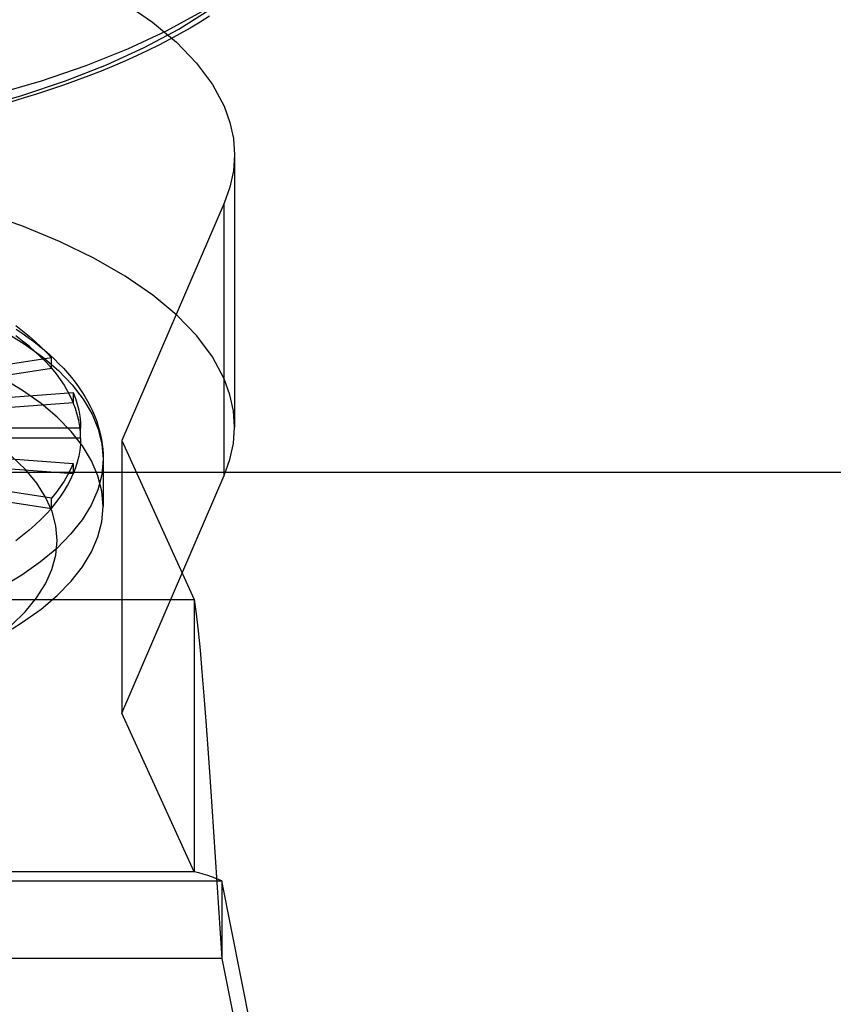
# Model space of a CAD drawing. Header units: inches. Extents: x 0 to 198, y 0 to 128.
# Tile 45 of 102: x 45.959 to 46.386, y 89.115 to 89.631. Entities that reach past the tile are written whole.
import ezdxf

# ---------------------------------------------------------------- set-up
doc = ezdxf.new("R2010")
doc.units = ezdxf.units.IN
doc.header["$LTSCALE"] = 10.872093
doc.header["$MEASUREMENT"] = 0
doc.linetypes.add('HIDDEN', pattern=[0.2, 0.1, -0.1])
doc.layers.get('0').update_dxf_attribs({"linetype": 'CONTINUOUS'})
doc.layers.add('DEFAULT_2', color=8, linetype='HIDDEN')

msp = doc.modelspace()

# ---------------------------------------------------------------- linework, layer by layer
at = {"color": 3, "linetype": 'Continuous'}
msp.add_line((41.37279, 89.394), (89.85279, 89.394), dxfattribs=at)
at = {"layer": 'DEFAULT_2', "color": 8, "linetype": 'HIDDEN'}
for p, q in [((46.07188, 89.56032), (46.07188, 89.4176)), ((46.06646, 89.53497), (46.01283, 89.41058)), ((46.06646, 89.39224), (46.06646, 89.53497)), ((45.97589, 89.45384), (45.88525, 89.4399)), ((45.97589, 89.44849), (45.97589, 89.45384)), ((45.88525, 89.43455), (45.97589, 89.44849)), ((45.89235, 89.4287), (45.98735, 89.43577)), ((45.98735, 89.43577), (45.98735, 89.43042)), ((45.98735, 89.43042), (45.89235, 89.42334)), ((45.9912, 89.41714), (45.89475, 89.41714)), ((45.9912, 89.41179), (45.9912, 89.41714)), ((45.9912, 89.41179), (45.89475, 89.41179)), ((46.01283, 89.41058), (46.01283, 89.26785)), ((46.01283, 89.41058), (46.05068, 89.32738)), ((45.89235, 89.40558), (45.98735, 89.3985)), ((45.98735, 89.39315), (45.89235, 89.40023)), ((46.00301, 89.40108), (46.00301, 89.37611)), ((45.97589, 89.38043), (45.88525, 89.39438)), ((45.98735, 89.3985), (45.98735, 89.39315)), ((45.88525, 89.38902), (45.97589, 89.37508)), ((46.01283, 89.26785), (46.06646, 89.39224)), ((45.97589, 89.37508), (45.97589, 89.38043)), ((45.42379, 89.32738), (46.05068, 89.32738)), ((46.05068, 89.32738), (46.05068, 89.18466)), ((46.05068, 89.18466), (46.01283, 89.26785)), ((46.06001, 89.21897), (46.0652, 89.13931)), ((46.05068, 89.18466), (45.42379, 89.18466)), ((45.40927, 89.18007), (46.0652, 89.18007)), ((46.0652, 89.18007), (46.0652, 89.13931)), ((46.11125, 88.94876), (46.0652, 89.18007)), ((46.0652, 89.13931), (45.40927, 89.13931)), ((46.0652, 89.13931), (46.11125, 88.908))]:
    msp.add_line(p, q, dxfattribs=at)
for points in [[(45.62703, 89.56745), (45.65537, 89.5643), (45.68401, 89.56209), (45.71305, 89.56083), (45.74223, 89.56052), (45.77137, 89.56115), (45.8003, 89.56274), (45.82883, 89.56526), (45.85683, 89.5687), (45.8842, 89.57307), (45.91071, 89.57831), (45.93616, 89.58441), (45.96042, 89.59131), (45.98332, 89.59899), (46.00474, 89.60738), (46.02455, 89.61644), (46.04265, 89.62612), (46.05891, 89.63636)], [(46.01431, 89.63963), (46.0289, 89.62966), (46.04149, 89.61921), (46.052, 89.60834), (46.06031, 89.59717), (46.06646, 89.58568)], [(45.62703, 89.57294), (45.65627, 89.56981), (45.68599, 89.56765), (45.71602, 89.56646), (45.74617, 89.56626), (45.77627, 89.56704), (45.80614, 89.56881), (45.8356, 89.57154), (45.86447, 89.57523), (45.89257, 89.57986), (45.91975, 89.58538), (45.94583, 89.59178), (45.97067, 89.59901), (45.9941, 89.60703), (46.016, 89.6158), (46.03623, 89.62525), (46.05467, 89.63534)], [(46.05884, 89.63285), (46.05381, 89.62971), (46.04861, 89.62663), (46.04327, 89.6236), (46.03778, 89.62064), (46.03215, 89.61773), (46.02637, 89.61489), (46.02046, 89.61211), (46.01441, 89.60939), (46.00824, 89.60674), (46.00193, 89.60415), (45.9955, 89.60163), (45.98894, 89.59917), (45.98227, 89.59678), (45.97548, 89.59446), (45.96858, 89.5922), (45.96157, 89.59002), (45.95445, 89.5879)], [(46.06646, 89.58568), (46.06947, 89.57726), (46.07128, 89.56881), (46.07188, 89.56032)], [(46.07188, 89.56032), (46.07128, 89.55183), (46.06947, 89.54338), (46.06646, 89.53497)], [(46.06646, 89.44295), (46.06037, 89.45437), (46.05212, 89.46548), (46.04167, 89.47631), (46.02915, 89.48675), (46.0146, 89.49672), (45.99819, 89.50613), (45.98009, 89.5149), (45.96032, 89.52301), (45.93888, 89.53046)], [(45.73938, 89.51339), (45.75829, 89.51304), (45.77708, 89.51212), (45.79568, 89.51065), (45.81398, 89.50861), (45.83189, 89.50603), (45.84932, 89.50292), (45.86618, 89.49929), (45.88239, 89.49517), (45.89787, 89.49056), (45.91253, 89.48551), (45.9263, 89.48002), (45.93911, 89.47414), (45.9509, 89.46788), (45.9616, 89.46129), (45.97117, 89.45439), (45.97956, 89.44722), (45.98671, 89.43982), (45.9926, 89.43222), (45.99719, 89.42446), (46.00047, 89.41658), (46.00241, 89.40863), (46.00301, 89.40108)], [(46.00301, 89.37611), (46.00234, 89.38412), (46.00031, 89.39209), (45.99694, 89.39998), (45.99225, 89.40775), (45.98626, 89.41535), (45.979, 89.42276), (45.97051, 89.42993), (45.96083, 89.43682), (45.95001, 89.44341), (45.93811, 89.44965), (45.92518, 89.45552), (45.91129, 89.46098), (45.89652, 89.46601), (45.88094, 89.47059), (45.86463, 89.47468), (45.84766, 89.47827), (45.83014, 89.48133), (45.81214, 89.48387), (45.79376, 89.48585), (45.77509, 89.48727), (45.75623, 89.48813), (45.73727, 89.48842)], [(45.95718, 89.4708), (45.96078, 89.46807), (45.96419, 89.4653), (45.96741, 89.46249), (45.97044, 89.45965), (45.97326, 89.45676), (45.97589, 89.45384)], [(45.95738, 89.46897), (45.96056, 89.46683), (45.96365, 89.46465), (45.96662, 89.46243), (45.96949, 89.46018), (45.97226, 89.4579), (45.97491, 89.45558), (45.97745, 89.45324), (45.97987, 89.45086), (45.98218, 89.44846), (45.98436, 89.44604), (45.98643, 89.4436), (45.98837, 89.44115), (45.99019, 89.43867), (45.99188, 89.43618), (45.99345, 89.43369), (45.99489, 89.43119), (45.99622, 89.42868), (45.99742, 89.42617), (45.9985, 89.42366), (45.99946, 89.42115), (46.0003, 89.41864), (46.00102, 89.41613), (46.00164, 89.41362), (46.00213, 89.41111), (46.00252, 89.4086), (46.0028, 89.40609), (46.00296, 89.40358), (46.00301, 89.40108)], [(45.97589, 89.44849), (45.97326, 89.45141), (45.97044, 89.45429), (45.96741, 89.45714), (45.96419, 89.45995), (45.96078, 89.46272), (45.95718, 89.46545)], [(45.97589, 89.44849), (45.97832, 89.44554), (45.98054, 89.44257), (45.98255, 89.43956), (45.98436, 89.43654), (45.98596, 89.43349), (45.98735, 89.43042)], [(46.07188, 89.4176), (46.07128, 89.42609), (46.06947, 89.43453), (46.06646, 89.44295)], [(45.98735, 89.43577), (45.98852, 89.43269), (45.98949, 89.4296), (45.99024, 89.42649), (45.99077, 89.42338), (45.9911, 89.42026), (45.9912, 89.41714)], [(45.9912, 89.41179), (45.9911, 89.41491), (45.99077, 89.41803), (45.99024, 89.42114), (45.98949, 89.42425), (45.98852, 89.42734), (45.98735, 89.43042)], [(46.06646, 89.39224), (46.06947, 89.40066), (46.07128, 89.4091), (46.07188, 89.4176)], [(45.9912, 89.41179), (45.9911, 89.40866), (45.99077, 89.40555), (45.99024, 89.40243), (45.98949, 89.39933), (45.98852, 89.39623), (45.98735, 89.39315)], [(46.00301, 89.40108), (46.00226, 89.39264), (46.00017, 89.3847), (45.99675, 89.37683), (45.99201, 89.36909), (45.98597, 89.36151), (45.97868, 89.35413), (45.97016, 89.34699), (45.96046, 89.34012), (45.94963, 89.33357), (45.93773, 89.32735), (45.9248, 89.32151), (45.91093, 89.31607), (45.89618, 89.31106), (45.88062, 89.30651), (45.86433, 89.30244), (45.8474, 89.29887), (45.82991, 89.29582), (45.81195, 89.2933), (45.79361, 89.29133), (45.77499, 89.28991), (45.75618, 89.28906), (45.73727, 89.28877)], [(45.95498, 89.31396), (45.96219, 89.32095), (45.96815, 89.32815), (45.97283, 89.33552), (45.97619, 89.34301), (45.97822, 89.3506), (45.9789, 89.35822), (45.97823, 89.36585), (45.97622, 89.37343), (45.97288, 89.38093), (45.96821, 89.3883), (45.96227, 89.3955), (45.95506, 89.40249)], [(45.98735, 89.3985), (45.98596, 89.39544), (45.98436, 89.39239), (45.98255, 89.38936), (45.98054, 89.38636), (45.97832, 89.38338), (45.97589, 89.38043)], [(45.97589, 89.37508), (45.97831, 89.37803), (45.98054, 89.38101), (45.98255, 89.38401), (45.98436, 89.38704), (45.98596, 89.39009), (45.98735, 89.39315)], [(45.95539, 89.31195), (45.96083, 89.31539), (45.97051, 89.32228), (45.979, 89.32945), (45.98626, 89.33686), (45.99225, 89.34446), (45.99694, 89.35223), (46.00031, 89.36012), (46.00234, 89.36809), (46.00301, 89.37611)], [(45.97589, 89.37508), (45.97326, 89.37216), (45.97044, 89.36928), (45.96741, 89.36643), (45.96419, 89.36362), (45.96078, 89.36085), (45.95718, 89.35813)], [(46.05068, 89.32738), (46.05172, 89.31986), (46.05276, 89.31096), (46.05379, 89.30078), (46.05483, 89.2894), (46.05587, 89.27694), (46.0569, 89.26353), (46.05794, 89.24931), (46.05898, 89.2344), (46.06001, 89.21897)], [(46.0652, 89.18007), (46.06036, 89.18189), (46.05794, 89.18275), (46.05552, 89.18353), (46.0531, 89.18418), (46.05068, 89.18466)]]:
    msp.add_lwpolyline(points, dxfattribs=at)

doc.saveas('drawing.dxf')
